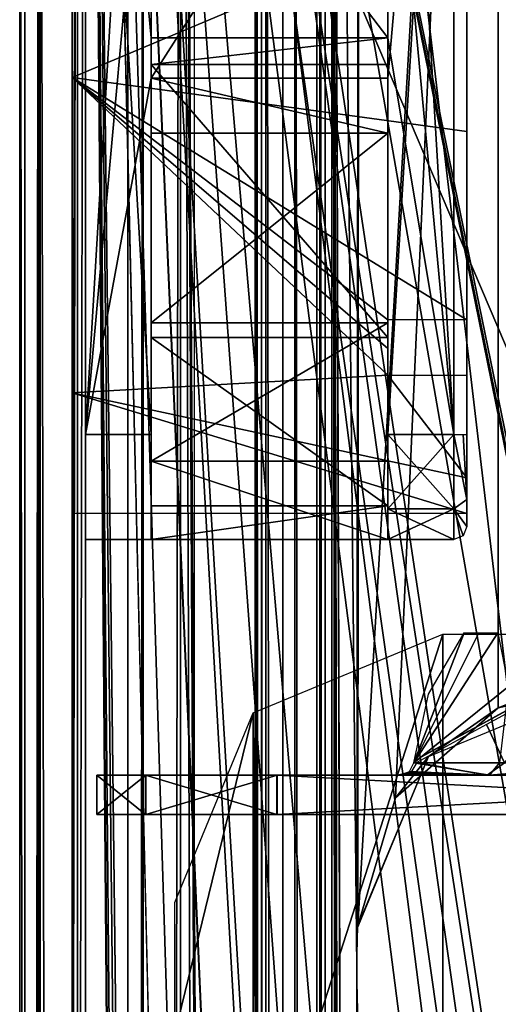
# Model space of a CAD drawing. Header units: millimetres. Extents: x -98 to 98, y -500 to 506.
# Tile 85 of 106: x -65 to -47, y 385 to 422. Entities that reach past the tile are written whole.
import ezdxf

# ---------------------------------------------------------------- set-up
doc = ezdxf.new("R2010")
doc.units = ezdxf.units.MM
doc.header["$LTSCALE"] = 65.185185
for name, color, linetype in [('1', 7, 'CONTINUOUS'), ('10', 7, 'CONTINUOUS'), ('1030', 7, 'CONTINUOUS'), ('1038', 7, 'CONTINUOUS'), ('1143', 7, 'CONTINUOUS'), ('1144', 7, 'CONTINUOUS'), ('1146', 7, 'CONTINUOUS'), ('1151', 7, 'CONTINUOUS'), ('1222', 7, 'CONTINUOUS'), ('1570', 7, 'CONTINUOUS'), ('1571', 7, 'CONTINUOUS'), ('1572', 7, 'CONTINUOUS'), ('1579', 7, 'CONTINUOUS'), ('1580', 7, 'CONTINUOUS'), ('1581', 7, 'CONTINUOUS'), ('1583', 7, 'CONTINUOUS'), ('1584', 7, 'CONTINUOUS'), ('1666', 7, 'CONTINUOUS'), ('1710', 7, 'CONTINUOUS'), ('29', 7, 'CONTINUOUS'), ('34', 7, 'CONTINUOUS'), ('448', 7, 'CONTINUOUS'), ('449', 7, 'CONTINUOUS'), ('451', 7, 'CONTINUOUS'), ('455', 7, 'CONTINUOUS'), ('456', 7, 'CONTINUOUS'), ('496', 7, 'CONTINUOUS'), ('499', 7, 'CONTINUOUS'), ('500', 7, 'CONTINUOUS'), ('501', 7, 'CONTINUOUS'), ('502', 7, 'CONTINUOUS'), ('503', 7, 'CONTINUOUS'), ('504', 7, 'CONTINUOUS'), ('506', 7, 'CONTINUOUS'), ('507', 7, 'CONTINUOUS'), ('510', 7, 'CONTINUOUS'), ('513', 7, 'CONTINUOUS'), ('514', 7, 'CONTINUOUS'), ('515', 7, 'CONTINUOUS'), ('518', 7, 'CONTINUOUS'), ('519', 7, 'CONTINUOUS'), ('522', 7, 'CONTINUOUS'), ('524', 7, 'CONTINUOUS'), ('566', 7, 'CONTINUOUS'), ('567', 7, 'CONTINUOUS'), ('568', 7, 'CONTINUOUS'), ('569', 7, 'CONTINUOUS'), ('759', 7, 'CONTINUOUS'), ('760', 7, 'CONTINUOUS'), ('8', 7, 'CONTINUOUS'), ('891', 7, 'CONTINUOUS'), ('9', 7, 'CONTINUOUS'), ('905', 7, 'CONTINUOUS'), ('989', 7, 'CONTINUOUS'), ('995', 7, 'CONTINUOUS')]:
    doc.layers.add(name, color=color, linetype=linetype)

msp = doc.modelspace()

# ---------------------------------------------------------------- linework, layer by layer
at = {"layer": '1', "color": 7, "linetype": 'CONTINUOUS'}
for points in [[(-65, 484.5, -2.5), (-65, 484.5, -72.5), (-65, -484.5, -72.5), (-65, 484.5, -2.5)], [(-65, -484.5, -2.5), (-65, 484.5, -2.5), (-65, -484.5, -72.5), (-65, -484.5, -2.5)]]:
    msp.add_3dface(points, dxfattribs=at)
at = {"layer": '10', "color": 7, "linetype": 'CONTINUOUS'}
for points in [[(18.5, 484.5, -73), (-18.5, 484.5, -73), (-62.5, -484.5, -73), (18.5, 484.5, -73)], [(-62.5, -484.5, -73), (-18.5, 484.5, -73), (-62.5, 484.5, -73), (-62.5, -484.5, -73)], [(55.094, 434.525, -73), (18.5, 484.5, -73), (-62.5, -484.5, -73), (55.094, 434.525, -73)], [(55.094, 349.535, -73), (55.094, 434.525, -73), (-62.5, -484.5, -73), (55.094, 349.535, -73)]]:
    msp.add_3dface(points, dxfattribs=at)
at = {"layer": '1030', "color": 7, "linetype": 'CONTINUOUS'}
for points in [[(-53.583, 479.7, -149.513), (-53.583, -479.8, -149.513), (-53.139, -479.8, -150.569), (-53.583, 479.7, -149.513)], [(-53.136, 479.7, -150.573), (-53.583, 479.7, -149.513), (-53.139, -479.8, -150.569), (-53.136, 479.7, -150.573)], [(-53.136, 479.7, -150.573), (-53.139, -479.8, -150.569), (-52.182, -413.8, -151.001), (-53.136, 479.7, -150.573)], [(-52.083, 479.7, -151.005), (-53.136, 479.7, -150.573), (-52.182, 386.2, -151.001), (-52.083, 479.7, -151.005)], [(-52.182, -413.8, -151.001), (-52.181, -213.8, -151.001), (-53.136, 479.7, -150.573), (-52.182, -413.8, -151.001)], [(-52.182, 386.2, -151.001), (-53.136, 479.7, -150.573), (-52.181, 186.2, -151.001), (-52.182, 386.2, -151.001)], [(-52.181, -13.8, -151.001), (-52.181, 186.2, -151.001), (-53.136, 479.7, -150.573), (-52.181, -13.8, -151.001)], [(-52.181, -13.8, -151.001), (-53.136, 479.7, -150.573), (-52.181, -213.8, -151.001), (-52.181, -13.8, -151.001)], [(-52.151, 387.807, -151.005), (-52.083, 479.7, -151.005), (-52.182, 386.2, -151.001), (-52.151, 387.807, -151.005)], [(-52.151, 384.593, -151.005), (-52.182, 386.2, -151.001), (-52.151, 187.807, -151.005), (-52.151, 384.593, -151.005)], [(-52.151, 187.807, -151.005), (-52.182, 386.2, -151.001), (-52.181, 186.2, -151.001), (-52.151, 187.807, -151.005)]]:
    msp.add_3dface(points, dxfattribs=at)
at = {"layer": '1038', "color": 7, "linetype": 'CONTINUOUS'}
for points in [[(-46.81, 479.7, -151.005), (-46.81, 396.104, -151.005), (-45.741, 396.522, -150.555), (-46.81, 479.7, -151.005)], [(-46.81, 479.7, -151.005), (-45.741, 396.522, -150.555), (-45.75, 479.7, -150.567), (-46.81, 479.7, -151.005)]]:
    msp.add_3dface(points, dxfattribs=at)
at = {"layer": '1143', "color": 7, "linetype": 'CONTINUOUS'}
for points in [[(-64.809, -476.8, -142.397), (-62.809, -476.8, -142.397), (-62.809, 476.7, -142.397), (-64.809, -476.8, -142.397)], [(-64.809, 476.7, -142.397), (-64.809, -476.8, -142.397), (-62.809, 476.7, -142.397), (-64.809, 476.7, -142.397)]]:
    msp.add_3dface(points, dxfattribs=at)
at = {"layer": '1144', "color": 7, "linetype": 'CONTINUOUS'}
for points in [[(-64.809, 479.7, -145.397), (-64.809, 479.7, -202.57), (-64.809, -479.8, -202.57), (-64.809, 479.7, -145.397)], [(-64.809, 478.821, -143.276), (-64.809, 479.7, -145.397), (-64.809, -479.8, -202.57), (-64.809, 478.821, -143.276)], [(-64.809, 476.7, -142.397), (-64.809, 478.821, -143.276), (-64.809, -479.8, -202.57), (-64.809, 476.7, -142.397)], [(-64.809, -476.8, -142.397), (-64.809, 476.7, -142.397), (-64.809, -479.8, -202.57), (-64.809, -476.8, -142.397)]]:
    msp.add_3dface(points, dxfattribs=at)
at = {"layer": '1146', "color": 7, "linetype": 'CONTINUOUS'}
for points in [[(-64.809, -479.8, -202.57), (-64.809, 479.7, -202.57), (-64.223, 479.7, -203.984), (-64.809, -479.8, -202.57)], [(-64.223, -479.8, -203.984), (-64.809, -479.8, -202.57), (-64.223, 479.7, -203.984), (-64.223, -479.8, -203.984)], [(-62.809, -479.8, -204.57), (-64.223, -479.8, -203.984), (-62.809, 479.7, -204.57), (-62.809, -479.8, -204.57)], [(-62.809, 479.7, -204.57), (-64.223, -479.8, -203.984), (-64.223, 479.7, -203.984), (-62.809, 479.7, -204.57)]]:
    msp.add_3dface(points, dxfattribs=at)
at = {"layer": '1151', "color": 7, "linetype": 'CONTINUOUS'}
for points in [[(-58.35, -495.8, -334.63), (-58.35, 498.1, -334.63), (58.35, -495.8, -334.63), (-58.35, -495.8, -334.63)], [(58.35, -495.8, -334.63), (-58.35, 498.1, -334.63), (53.75, 484, -334.63), (58.35, -495.8, -334.63)]]:
    msp.add_3dface(points, dxfattribs=at)
at = {"layer": '1222', "color": 7, "linetype": 'CONTINUOUS'}
for points in [[(-55, -242.55, -2), (-55, -357.285, -2), (-62.5, 484.5, -2), (-55, -242.55, -2)], [(-62.5, 484.5, -2), (-55, -357.285, -2), (-55, -429.795, -2), (-62.5, 484.5, -2)], [(-55, -170.382, -2), (-55, -242.55, -2), (-62.5, 484.5, -2), (-55, -170.382, -2)], [(-55, 170.382, -2), (-55, -170.382, -2), (-62.5, 484.5, -2), (-55, 170.382, -2)], [(-55, 242.55, -2), (-55, 170.382, -2), (-62.5, 484.5, -2), (-55, 242.55, -2)], [(-55, 357.285, -2), (-55, 242.55, -2), (-62.5, 484.5, -2), (-55, 357.285, -2)], [(-55, 429.795, -2), (-55, 357.285, -2), (-62.5, 484.5, -2), (-55, 429.795, -2)], [(-62.5, -484.5, -2), (-62.5, 484.5, -2), (-55, -460.015, -2), (-62.5, -484.5, -2)], [(-55, -460.015, -2), (-62.5, 484.5, -2), (-55, -429.795, -2), (-55, -460.015, -2)], [(-30.22, 371.599, -2), (-55, 357.285, -2), (-55, 429.795, -2), (-30.22, 371.599, -2)], [(-30.22, 415.481, -2), (-30.22, 371.599, -2), (-55, 429.795, -2), (-30.22, 415.481, -2)]]:
    msp.add_3dface(points, dxfattribs=at)
at = {"layer": '1570', "linetype": 'CONTINUOUS'}
for points in [[(-46.83, 398.96, -6.784), (-46.423, 396.912, -8.715), (-50.023, 394.014, -4.761), (-46.83, 398.96, -6.784)], [(-47.551, 398.96, -5.826), (-46.83, 398.96, -6.784), (-50.023, 394.014, -4.761), (-47.551, 398.96, -5.826)], [(-48.103, 398.96, -4.761), (-47.551, 398.96, -5.826), (-50.023, 394.014, -4.761), (-48.103, 398.96, -4.761)], [(-49.462, 396.623, -4.76), (-48.103, 398.96, -4.761), (-50.023, 394.014, -4.761), (-49.462, 396.623, -4.76)], [(-50.023, 394.014, -4.761), (-46.423, 396.912, -8.715), (-46.756, 394.014, -9.269), (-50.023, 394.014, -4.761)]]:
    msp.add_3dface(points, dxfattribs=at)
at = {"layer": '1571', "linetype": 'CONTINUOUS'}
for points in [[(-50.565, 393.54, -4.7), (-50.188, 393.681, -4.742), (-47.14, 393.54, -9.606), (-50.565, 393.54, -4.7)], [(-50.188, 393.681, -4.742), (-50.023, 394.014, -4.761), (-47.14, 393.54, -9.606), (-50.188, 393.681, -4.742)], [(-50.023, 394.014, -4.761), (-46.756, 394.014, -9.269), (-47.14, 393.54, -9.606), (-50.023, 394.014, -4.761)], [(-46.756, 394.014, -9.269), (-41.46, 394.014, -10.988), (-47.14, 393.54, -9.606), (-46.756, 394.014, -9.269)], [(-47.14, 393.54, -9.606), (-41.46, 394.014, -10.988), (-41.46, 393.54, -11.487), (-47.14, 393.54, -9.606)]]:
    msp.add_3dface(points, dxfattribs=at)
at = {"layer": '1572', "linetype": 'CONTINUOUS'}
for points in [[(-43.548, 397.598, 5.645), (-47.163, 395.635, 0.64), (-47.209, 395.61, 4.481), (-43.548, 397.598, 5.645)], [(-46.804, 395.83, 1.009), (-47.163, 395.635, 0.64), (-43.548, 397.598, 5.645), (-46.804, 395.83, 1.009)], [(-49.73, 394.242, 1.242), (-47.209, 395.61, 4.481), (-49.321, 394.464, 1.189), (-49.73, 394.242, 1.242)], [(-49.321, 394.464, 1.189), (-47.209, 395.61, 4.481), (-49.005, 394.635, 0.929), (-49.321, 394.464, 1.189)], [(-49.005, 394.635, 0.929), (-47.209, 395.61, 4.481), (-48.648, 394.829, 0.613), (-49.005, 394.635, 0.929)], [(-48.648, 394.829, 0.613), (-47.209, 395.61, 4.481), (-48.184, 395.081, 0.5), (-48.648, 394.829, 0.613)], [(-47.209, 395.61, 4.481), (-47.675, 395.357, 0.5), (-48.184, 395.081, 0.5), (-47.209, 395.61, 4.481)], [(-47.163, 395.635, 0.64), (-47.675, 395.357, 0.5), (-47.209, 395.61, 4.481), (-47.163, 395.635, 0.64)]]:
    msp.add_3dface(points, dxfattribs=at)
at = {"layer": '1579', "linetype": 'CONTINUOUS'}
for points in [[(-62.07, 393.54, -2), (-60.222, 393.54, 4.564), (-60.21, 393.54, -8.583), (-62.07, 393.54, -2)], [(-60.222, 393.54, 4.564), (-55.22, 393.54, 9.2), (-60.21, 393.54, -8.583), (-60.222, 393.54, 4.564)], [(-60.21, 393.54, -8.583), (-55.22, 393.54, 9.2), (-55.21, 393.54, -13.2), (-60.21, 393.54, -8.583)], [(-55.22, 393.54, 9.2), (-27.73, 393.54, 9.2), (-55.21, 393.54, -13.2), (-55.22, 393.54, 9.2)], [(-27.73, 393.54, 9.2), (-27.72, 393.54, -13.2), (-55.21, 393.54, -13.2), (-27.73, 393.54, 9.2)]]:
    msp.add_3dface(points, dxfattribs=at)
at = {"layer": '1580', "linetype": 'CONTINUOUS'}
for points in [[(-60.222, 392.04, 4.564), (-62.07, 392.04, -2), (-60.21, 392.04, -8.583), (-60.222, 392.04, 4.564)], [(-55.22, 392.04, 9.2), (-60.222, 392.04, 4.564), (-60.21, 392.04, -8.583), (-55.22, 392.04, 9.2)], [(-55.21, 392.04, -13.2), (-55.22, 392.04, 9.2), (-60.21, 392.04, -8.583), (-55.21, 392.04, -13.2)], [(-55.22, 392.04, 9.2), (-55.21, 392.04, -13.2), (-27.73, 392.04, 9.2), (-55.22, 392.04, 9.2)], [(-55.21, 392.04, -13.2), (-27.72, 392.04, -13.2), (-27.73, 392.04, 9.2), (-55.21, 392.04, -13.2)]]:
    msp.add_3dface(points, dxfattribs=at)
at = {"layer": '1581', "linetype": 'CONTINUOUS'}
for points in [[(-55.21, 393.54, -13.2), (-27.72, 393.54, -13.2), (-55.21, 392.04, -13.2), (-55.21, 393.54, -13.2)], [(-55.21, 392.04, -13.2), (-27.72, 393.54, -13.2), (-27.72, 392.04, -13.2), (-55.21, 392.04, -13.2)]]:
    msp.add_3dface(points, dxfattribs=at)
at = {"layer": '1583', "linetype": 'CONTINUOUS'}
for points in [[(-27.73, 393.54, 9.2), (-55.22, 393.54, 9.2), (-27.73, 392.04, 9.2), (-27.73, 393.54, 9.2)], [(-55.22, 393.54, 9.2), (-55.22, 392.04, 9.2), (-27.73, 392.04, 9.2), (-55.22, 393.54, 9.2)]]:
    msp.add_3dface(points, dxfattribs=at)
at = {"layer": '1584', "linetype": 'CONTINUOUS'}
for points in [[(-60.222, 393.54, 4.564), (-62.07, 393.54, -2), (-60.222, 392.04, 4.564), (-60.222, 393.54, 4.564)], [(-62.07, 393.54, -2), (-60.21, 393.54, -8.583), (-62.07, 392.04, -2), (-62.07, 393.54, -2)], [(-60.222, 392.04, 4.564), (-62.07, 393.54, -2), (-62.07, 392.04, -2), (-60.222, 392.04, 4.564)], [(-62.07, 392.04, -2), (-60.21, 393.54, -8.583), (-60.21, 392.04, -8.583), (-62.07, 392.04, -2)], [(-55.22, 393.54, 9.2), (-60.222, 393.54, 4.564), (-55.22, 392.04, 9.2), (-55.22, 393.54, 9.2)], [(-55.22, 392.04, 9.2), (-60.222, 393.54, 4.564), (-60.222, 392.04, 4.564), (-55.22, 392.04, 9.2)], [(-60.21, 393.54, -8.583), (-55.21, 393.54, -13.2), (-60.21, 392.04, -8.583), (-60.21, 393.54, -8.583)], [(-55.21, 393.54, -13.2), (-55.21, 392.04, -13.2), (-60.21, 392.04, -8.583), (-55.21, 393.54, -13.2)]]:
    msp.add_3dface(points, dxfattribs=at)
at = {"layer": '1666', "color": 7, "linetype": 'CONTINUOUS'}
for points in [[(-63, 434.916, -13.675), (-48, 426.405, -12.525), (-63, 420.084, -13.675), (-63, 434.916, -13.675)], [(-48, 426.405, -12.525), (-48, 418.024, -14.45), (-63, 420.084, -13.675), (-48, 426.405, -12.525)], [(-51, 409.773, -20.322), (-51, 408.76, -21.507), (-63, 420.084, -13.675), (-51, 409.773, -20.322)], [(-63, 420.084, -13.675), (-51, 408.76, -21.507), (-63, 408.084, -22.393), (-63, 420.084, -13.675)], [(-51, 410.86, -19.205), (-51, 409.773, -20.322), (-63, 420.084, -13.675), (-51, 410.86, -19.205)], [(-48, 410.86, -19.205), (-51, 410.86, -19.205), (-63, 420.084, -13.675), (-48, 410.86, -19.205)], [(-48, 418.024, -14.45), (-48, 410.86, -19.205), (-63, 420.084, -13.675), (-48, 418.024, -14.45)], [(-63, 408.084, -22.393), (-51, 408.76, -21.507), (-48, 404.853, -28.555), (-63, 408.084, -22.393)], [(-51, 408.76, -21.507), (-48, 408.76, -21.507), (-48, 404.853, -28.555), (-51, 408.76, -21.507)], [(-63, 403.5, -36.5), (-63, 408.084, -22.393), (-48, 403.5, -36.5), (-63, 403.5, -36.5)], [(-48, 403.5, -36.5), (-63, 408.084, -22.393), (-48, 404.853, -28.555), (-48, 403.5, -36.5)]]:
    msp.add_3dface(points, dxfattribs=at)
at = {"layer": '1710', "color": 7, "linetype": 'CONTINUOUS'}
for points in [[(-48.909, 373.5, -153.98), (-56.12, 376.489, -153.98), (-48.909, 398.9, -153.98), (-48.909, 373.5, -153.98)], [(-48.909, 398.9, -153.98), (-56.12, 376.489, -153.98), (-56.12, 395.911, -153.98), (-48.909, 398.9, -153.98)], [(-17.909, 373.5, -153.98), (-48.909, 373.5, -153.98), (-17.909, 398.9, -153.98), (-17.909, 373.5, -153.98)], [(-17.909, 398.9, -153.98), (-48.909, 373.5, -153.98), (-48.909, 398.9, -153.98), (-17.909, 398.9, -153.98)], [(-56.12, 376.489, -153.98), (-59.109, 383.7, -153.98), (-56.12, 395.911, -153.98), (-56.12, 376.489, -153.98)], [(-56.12, 395.911, -153.98), (-59.109, 383.7, -153.98), (-59.109, 388.7, -153.98), (-56.12, 395.911, -153.98)]]:
    msp.add_3dface(points, dxfattribs=at)
at = {"layer": '29', "color": 7, "linetype": 'CONTINUOUS'}
for points in [[(-65, 484.5, -2.5), (-65, -484.5, -2.5), (-64.268, -484.5, -0.732), (-65, 484.5, -2.5)], [(-65, 484.5, -2.5), (-64.268, -484.5, -0.732), (-64.268, 484.5, -0.732), (-65, 484.5, -2.5)], [(-64.268, -484.5, -0.732), (-62.5, -484.5), (-64.268, 484.5, -0.732), (-64.268, -484.5, -0.732)], [(-64.268, 484.5, -0.732), (-62.5, -484.5), (-62.5, 484.5), (-64.268, 484.5, -0.732)]]:
    msp.add_3dface(points, dxfattribs=at)
at = {"layer": '34', "color": 7, "linetype": 'CONTINUOUS'}
for points in [[(-65, -484.5, -72.5), (-65, 484.5, -72.5), (-64.268, 484.5, -74.268), (-65, -484.5, -72.5)], [(-65, -484.5, -72.5), (-64.268, 484.5, -74.268), (-64.268, -484.5, -74.268), (-65, -484.5, -72.5)], [(-64.268, 484.5, -74.268), (-62.5, 484.5, -75), (-64.268, -484.5, -74.268), (-64.268, 484.5, -74.268)], [(-64.268, -484.5, -74.268), (-62.5, 484.5, -75), (-62.5, -484.5, -75), (-64.268, -484.5, -74.268)]]:
    msp.add_3dface(points, dxfattribs=at)
at = {"layer": '448', "linetype": 'CONTINUOUS'}
for points in [[(-43.497, 397.51, 5.818), (-47.261, 395.467, 4.614), (-46.57, 394.014, 5.4), (-43.497, 397.51, 5.818)], [(-47.261, 395.467, 4.614), (-49.902, 394.02, 1.111), (-46.57, 394.014, 5.4), (-47.261, 395.467, 4.614)]]:
    msp.add_3dface(points, dxfattribs=at)
at = {"layer": '449', "linetype": 'CONTINUOUS'}
for points in [[(-49.902, 394.02, 1.111), (-50.133, 393.643, 1.047), (-47.231, 393.54, 5.537), (-49.902, 394.02, 1.111)], [(-46.57, 394.014, 5.4), (-49.902, 394.02, 1.111), (-47.231, 393.54, 5.537), (-46.57, 394.014, 5.4)], [(-50.133, 393.643, 1.047), (-50.37, 393.603, 0.5), (-47.231, 393.54, 5.537), (-50.133, 393.643, 1.047)], [(-41.48, 393.54, 7.487), (-46.57, 394.014, 5.4), (-47.231, 393.54, 5.537), (-41.48, 393.54, 7.487)], [(-50.622, 393.54, 0.5), (-47.231, 393.54, 5.537), (-50.37, 393.603, 0.5), (-50.622, 393.54, 0.5)]]:
    msp.add_3dface(points, dxfattribs=at)
at = {"layer": '451', "color": 7, "linetype": 'CONTINUOUS'}
for points in [[(-65, -496.2), (-65, -496.2, 2), (-65, 496.2, 2), (-65, -496.2)], [(-65, 496.2), (-65, -496.2), (-65, 496.2, 2), (-65, 496.2)]]:
    msp.add_3dface(points, dxfattribs=at)
at = {"layer": '455', "color": 7, "linetype": 'CONTINUOUS'}
for points in [[(-65, -496.2), (-65, 496.2), (55.094, -434.525), (-65, -496.2)], [(55.094, -434.525), (-65, 496.2), (55.094, -349.535), (55.094, -434.525)], [(55.094, -349.535), (-65, 496.2), (65, -345), (55.094, -349.535)], [(65, -345), (-65, 496.2), (55.094, 349.535), (65, -345)], [(55.094, 349.535), (-65, 496.2), (55.094, 434.525), (55.094, 349.535)]]:
    msp.add_3dface(points, dxfattribs=at)
at = {"layer": '456', "color": 7, "linetype": 'CONTINUOUS'}
for points in [[(-65, 496.2, 2), (-65, -496.2, 2), (55.094, 434.525, 2), (-65, 496.2, 2)], [(55.094, 434.525, 2), (-65, -496.2, 2), (55.094, 349.535, 2), (55.094, 434.525, 2)]]:
    msp.add_3dface(points, dxfattribs=at)
at = {"layer": '496', "color": 7, "linetype": 'CONTINUOUS'}
for points in [[(-60, 417.957, -13.393), (-60, 410.748, -17.945), (-51, 417.957, -13.393), (-60, 417.957, -13.393)], [(-51, 417.957, -13.393), (-60, 410.748, -17.945), (-51, 410.748, -17.945), (-51, 417.957, -13.393)], [(-60, 405.486, -24.652), (-51, 405.486, -24.652), (-51, 410.748, -17.945), (-60, 405.486, -24.652)], [(-60, 410.748, -17.945), (-60, 405.486, -24.652), (-51, 410.748, -17.945), (-60, 410.748, -17.945)]]:
    msp.add_3dface(points, dxfattribs=at)
at = {"layer": '499', "color": 7, "linetype": 'CONTINUOUS'}
for points in [[(-60, 410.191, -54.539), (-60, 420.569, -60.52), (-51, 410.191, -54.539), (-60, 410.191, -54.539)], [(-60, 420.569, -60.52), (-51, 420.569, -60.52), (-51, 410.191, -54.539), (-60, 420.569, -60.52)], [(-60, 403.787, -44.418), (-60, 410.191, -54.539), (-51, 403.787, -44.418), (-60, 403.787, -44.418)], [(-51, 403.787, -44.418), (-60, 410.191, -54.539), (-51, 410.191, -54.539), (-51, 403.787, -44.418)]]:
    msp.add_3dface(points, dxfattribs=at)
at = {"layer": '500', "color": 7, "linetype": 'CONTINUOUS'}
for points in [[(-60, 417.957, -13.393), (-51, 417.957, -13.393), (-60, 420.054, -11.5), (-60, 417.957, -13.393)], [(-51, 417.957, -13.393), (-51, 420.054, -11.5), (-60, 420.054, -11.5), (-51, 417.957, -13.393)]]:
    msp.add_3dface(points, dxfattribs=at)
at = {"layer": '501', "color": 7, "linetype": 'CONTINUOUS'}
for points in [[(-62.5, 448.5, -11.5), (-62.5, 406.5, -11.5), (-60, 448.5, -11.5), (-62.5, 448.5, -11.5)], [(-60, 448.5, -11.5), (-62.5, 406.5, -11.5), (-60, 434.183, -11.5), (-60, 448.5, -11.5)], [(-51, 420.054, -11.5), (-51, 406.5, -11.5), (-48.5, 448.5, -11.5), (-51, 420.054, -11.5)], [(-51, 434.183, -11.5), (-51, 420.054, -11.5), (-48.5, 448.5, -11.5), (-51, 434.183, -11.5)], [(-48.5, 448.5, -11.5), (-51, 406.5, -11.5), (-48.5, 406.5, -11.5), (-48.5, 448.5, -11.5)], [(-62.5, 406.5, -11.5), (-60, 420.054, -11.5), (-60, 434.183, -11.5), (-62.5, 406.5, -11.5)], [(-60, 420.054, -11.5), (-51, 420.054, -11.5), (-51, 434.183, -11.5), (-60, 420.054, -11.5)], [(-60, 434.183, -11.5), (-60, 420.054, -11.5), (-51, 434.183, -11.5), (-60, 434.183, -11.5)], [(-60, 406.5, -11.5), (-60, 420.054, -11.5), (-62.5, 406.5, -11.5), (-60, 406.5, -11.5)]]:
    msp.add_3dface(points, dxfattribs=at)
at = {"layer": '502', "color": 7, "linetype": 'CONTINUOUS'}
for points in [[(-51, 402.5, -43.183), (-60, 402.5, -43.183), (-51, 403.787, -44.418), (-51, 402.5, -43.183)], [(-60, 402.5, -43.183), (-60, 403.787, -44.418), (-51, 403.787, -44.418), (-60, 402.5, -43.183)]]:
    msp.add_3dface(points, dxfattribs=at)
at = {"layer": '503', "color": 7, "linetype": 'CONTINUOUS'}
for points in [[(-62.5, 402.5, -15.5), (-62.5, 402.5, -57.5), (-60, 402.5, -15.5), (-62.5, 402.5, -15.5)], [(-60, 402.5, -15.5), (-62.5, 402.5, -57.5), (-60, 402.5, -27.348), (-60, 402.5, -15.5)], [(-60, 402.5, -27.348), (-62.5, 402.5, -57.5), (-60, 402.5, -43.183), (-60, 402.5, -27.348)], [(-60, 402.5, -43.183), (-62.5, 402.5, -57.5), (-60, 402.5, -57.5), (-60, 402.5, -43.183)], [(-51, 402.5, -27.348), (-60, 402.5, -27.348), (-60, 402.5, -43.183), (-51, 402.5, -27.348)], [(-51, 402.5, -43.183), (-51, 402.5, -27.348), (-60, 402.5, -43.183), (-51, 402.5, -43.183)], [(-51, 402.5, -15.5), (-51, 402.5, -27.348), (-48.5, 402.5, -15.5), (-51, 402.5, -15.5)], [(-48.5, 402.5, -15.5), (-51, 402.5, -27.348), (-51, 402.5, -43.183), (-48.5, 402.5, -15.5)], [(-48.5, 402.5, -57.5), (-48.5, 402.5, -15.5), (-51, 402.5, -57.5), (-48.5, 402.5, -57.5)], [(-51, 402.5, -57.5), (-48.5, 402.5, -15.5), (-51, 402.5, -43.183), (-51, 402.5, -57.5)]]:
    msp.add_3dface(points, dxfattribs=at)
at = {"layer": '504', "color": 7, "linetype": 'CONTINUOUS'}
for points in [[(-51, 405.486, -24.652), (-60, 405.486, -24.652), (-51, 402.5, -27.348), (-51, 405.486, -24.652)], [(-51, 402.5, -27.348), (-60, 405.486, -24.652), (-60, 402.5, -27.348), (-51, 402.5, -27.348)]]:
    msp.add_3dface(points, dxfattribs=at)
at = {"layer": '506', "color": 7, "linetype": 'CONTINUOUS'}
for points in [[(-62.5, 448.5, -61.5), (-60, 433.41, -61.5), (-60, 421.59, -61.5), (-62.5, 448.5, -61.5)], [(-62.5, 406.5, -61.5), (-62.5, 448.5, -61.5), (-60, 406.5, -61.5), (-62.5, 406.5, -61.5)], [(-60, 406.5, -61.5), (-62.5, 448.5, -61.5), (-60, 421.59, -61.5), (-60, 406.5, -61.5)], [(-51, 433.41, -61.5), (-51, 448.5, -61.5), (-48.5, 406.5, -61.5), (-51, 433.41, -61.5)], [(-48.5, 406.5, -61.5), (-51, 448.5, -61.5), (-48.5, 448.5, -61.5), (-48.5, 406.5, -61.5)], [(-60, 433.41, -61.5), (-51, 433.41, -61.5), (-51, 421.59, -61.5), (-60, 433.41, -61.5)], [(-60, 421.59, -61.5), (-60, 433.41, -61.5), (-51, 421.59, -61.5), (-60, 421.59, -61.5)], [(-51, 421.59, -61.5), (-51, 433.41, -61.5), (-48.5, 406.5, -61.5), (-51, 421.59, -61.5)], [(-51, 406.5, -61.5), (-51, 421.59, -61.5), (-48.5, 406.5, -61.5), (-51, 406.5, -61.5)]]:
    msp.add_3dface(points, dxfattribs=at)
at = {"layer": '507', "color": 7, "linetype": 'CONTINUOUS'}
for points in [[(-60, 421.59, -61.5), (-51, 421.59, -61.5), (-60, 420.569, -60.52), (-60, 421.59, -61.5)], [(-60, 420.569, -60.52), (-51, 421.59, -61.5), (-51, 420.569, -60.52), (-60, 420.569, -60.52)]]:
    msp.add_3dface(points, dxfattribs=at)
at = {"layer": '510', "color": 7, "linetype": 'CONTINUOUS'}
for points in [[(-60, 406.5, -11.5), (-60, 417.957, -13.393), (-60, 420.054, -11.5), (-60, 406.5, -11.5)], [(-60, 410.748, -17.945), (-60, 417.957, -13.393), (-60, 406.5, -11.5), (-60, 410.748, -17.945)], [(-60, 405.486, -24.652), (-60, 410.748, -17.945), (-60, 406.5, -11.5), (-60, 405.486, -24.652)], [(-60, 403.672, -12.672), (-60, 405.486, -24.652), (-60, 406.5, -11.5), (-60, 403.672, -12.672)], [(-60, 405.486, -24.652), (-60, 402.5, -15.5), (-60, 402.5, -27.348), (-60, 405.486, -24.652)], [(-60, 402.5, -15.5), (-60, 405.486, -24.652), (-60, 403.672, -12.672), (-60, 402.5, -15.5)]]:
    msp.add_3dface(points, dxfattribs=at)
at = {"layer": '513', "color": 7, "linetype": 'CONTINUOUS'}
for points in [[(-60, 406.5, -61.5), (-60, 421.59, -61.5), (-60, 410.191, -54.539), (-60, 406.5, -61.5)], [(-60, 410.191, -54.539), (-60, 421.59, -61.5), (-60, 420.569, -60.52), (-60, 410.191, -54.539)], [(-60, 403.787, -44.418), (-60, 406.5, -61.5), (-60, 410.191, -54.539), (-60, 403.787, -44.418)], [(-60, 406.5, -61.5), (-60, 403.787, -44.418), (-60, 403.672, -60.328), (-60, 406.5, -61.5)], [(-60, 403.787, -44.418), (-60, 402.5, -43.183), (-60, 403.672, -60.328), (-60, 403.787, -44.418)], [(-60, 402.5, -43.183), (-60, 402.5, -57.5), (-60, 403.672, -60.328), (-60, 402.5, -43.183)]]:
    msp.add_3dface(points, dxfattribs=at)
at = {"layer": '514', "color": 7, "linetype": 'CONTINUOUS'}
for points in [[(-51, 421.59, -61.5), (-51, 406.5, -61.5), (-51, 420.569, -60.52), (-51, 421.59, -61.5)], [(-51, 420.569, -60.52), (-51, 406.5, -61.5), (-51, 410.191, -54.539), (-51, 420.569, -60.52)], [(-51, 406.5, -61.5), (-51, 403.787, -44.418), (-51, 410.191, -54.539), (-51, 406.5, -61.5)], [(-51, 403.787, -44.418), (-51, 406.5, -61.5), (-51, 403.672, -60.328), (-51, 403.787, -44.418)], [(-51, 402.5, -57.5), (-51, 402.5, -43.183), (-51, 403.787, -44.418), (-51, 402.5, -57.5)], [(-51, 402.5, -57.5), (-51, 403.787, -44.418), (-51, 403.672, -60.328), (-51, 402.5, -57.5)]]:
    msp.add_3dface(points, dxfattribs=at)
at = {"layer": '515', "color": 7, "linetype": 'CONTINUOUS'}
for points in [[(-51, 417.957, -13.393), (-51, 410.748, -17.945), (-51, 420.054, -11.5), (-51, 417.957, -13.393)], [(-51, 420.054, -11.5), (-51, 410.748, -17.945), (-51, 406.5, -11.5), (-51, 420.054, -11.5)], [(-51, 410.748, -17.945), (-51, 405.486, -24.652), (-51, 406.5, -11.5), (-51, 410.748, -17.945)], [(-51, 406.5, -11.5), (-51, 405.486, -24.652), (-51, 403.672, -12.672), (-51, 406.5, -11.5)], [(-51, 405.486, -24.652), (-51, 402.5, -27.348), (-51, 403.672, -12.672), (-51, 405.486, -24.652)], [(-51, 402.5, -27.348), (-51, 402.5, -15.5), (-51, 403.672, -12.672), (-51, 402.5, -27.348)]]:
    msp.add_3dface(points, dxfattribs=at)
at = {"layer": '518', "color": 7, "linetype": 'CONTINUOUS'}
for points in [[(-48, 403, -57.5), (-48, 404.025, -59.975), (-48, 452, -57.5), (-48, 403, -57.5)], [(-48, 452, -15.5), (-48, 403, -57.5), (-48, 452, -57.5), (-48, 452, -15.5)], [(-48, 403, -57.5), (-48, 452, -15.5), (-48, 403, -15.5), (-48, 403, -57.5)], [(-48, 452, -57.5), (-48, 404.025, -59.975), (-48, 450.975, -59.975), (-48, 452, -57.5)], [(-48, 452, -15.5), (-48, 450.975, -13.025), (-48, 403, -15.5), (-48, 452, -15.5)], [(-48, 404.025, -59.975), (-48, 406.5, -61), (-48, 450.975, -59.975), (-48, 404.025, -59.975)], [(-48, 450.975, -59.975), (-48, 406.5, -61), (-48, 448.5, -61), (-48, 450.975, -59.975)], [(-48, 450.975, -13.025), (-48, 448.5, -12), (-48, 404.025, -13.025), (-48, 450.975, -13.025)], [(-48, 403, -15.5), (-48, 450.975, -13.025), (-48, 404.025, -13.025), (-48, 403, -15.5)], [(-48, 404.025, -13.025), (-48, 448.5, -12), (-48, 406.5, -12), (-48, 404.025, -13.025)]]:
    msp.add_3dface(points, dxfattribs=at)
at = {"layer": '519', "color": 7, "linetype": 'CONTINUOUS'}
for points in [[(-51, 406.5, -11.5), (-51, 403.672, -12.672), (-48.5, 406.5, -11.5), (-51, 406.5, -11.5)], [(-48.5, 406.5, -11.5), (-51, 403.672, -12.672), (-48.5, 403.672, -12.672), (-48.5, 406.5, -11.5)], [(-51, 403.672, -12.672), (-51, 402.5, -15.5), (-48.5, 403.672, -12.672), (-51, 403.672, -12.672)], [(-51, 402.5, -15.5), (-48.5, 402.5, -15.5), (-48.5, 403.672, -12.672), (-51, 402.5, -15.5)]]:
    msp.add_3dface(points, dxfattribs=at)
at = {"layer": '522', "color": 7, "linetype": 'CONTINUOUS'}
for points in [[(-51, 406.5, -61.5), (-48.5, 406.5, -61.5), (-48.5, 403.672, -60.328), (-51, 406.5, -61.5)], [(-51, 403.672, -60.328), (-51, 406.5, -61.5), (-48.5, 403.672, -60.328), (-51, 403.672, -60.328)], [(-48.5, 402.5, -57.5), (-51, 402.5, -57.5), (-51, 403.672, -60.328), (-48.5, 402.5, -57.5)], [(-48.5, 402.5, -57.5), (-51, 403.672, -60.328), (-48.5, 403.672, -60.328), (-48.5, 402.5, -57.5)]]:
    msp.add_3dface(points, dxfattribs=at)
at = {"layer": '524', "color": 7, "linetype": 'CONTINUOUS'}
for points in [[(-48.5, 403.672, -60.328), (-48.5, 406.5, -61.5), (-48, 404.025, -59.975), (-48.5, 403.672, -60.328)], [(-48.5, 406.5, -61.5), (-48.146, 406.5, -61.354), (-48, 404.025, -59.975), (-48.5, 406.5, -61.5)], [(-48.146, 406.5, -61.354), (-48, 406.5, -61), (-48, 404.025, -59.975), (-48.146, 406.5, -61.354)], [(-48, 403, -57.5), (-48.5, 403.672, -60.328), (-48, 404.025, -59.975), (-48, 403, -57.5)], [(-48.5, 402.5, -57.5), (-48.5, 403.672, -60.328), (-48.146, 402.646, -57.5), (-48.5, 402.5, -57.5)], [(-48.146, 402.646, -57.5), (-48.5, 403.672, -60.328), (-48, 403, -57.5), (-48.146, 402.646, -57.5)]]:
    msp.add_3dface(points, dxfattribs=at)
at = {"layer": '566', "color": 7, "linetype": 'CONTINUOUS'}
for points in [[(-60.892, 483.7, -335.13), (-60.892, -483.8, -335.13), (-60.892, 483.7, -239.06), (-60.892, 483.7, -335.13)], [(-60.892, 483.7, -239.06), (-60.892, -483.8, -335.13), (-60.892, 479.7, -239.06), (-60.892, 483.7, -239.06)], [(-60.892, -479.8, -205.07), (-60.892, 479.7, -205.07), (-60.892, -479.8, -239.06), (-60.892, -479.8, -205.07)], [(-60.892, -479.8, -239.06), (-60.892, 479.7, -205.07), (-60.892, -483.8, -335.13), (-60.892, -479.8, -239.06)], [(-60.892, -483.8, -335.13), (-60.892, 479.7, -205.07), (-60.892, 479.7, -239.06), (-60.892, -483.8, -335.13)]]:
    msp.add_3dface(points, dxfattribs=at)
at = {"layer": '567', "color": 7, "linetype": 'CONTINUOUS'}
for points in [[(-53.978, -483.214, -337.13), (-58.892, 483.7, -337.13), (-53.392, -481.8, -337.13), (-53.978, -483.214, -337.13)], [(-55.392, -483.8, -337.13), (-58.892, 483.7, -337.13), (-53.978, -483.214, -337.13), (-55.392, -483.8, -337.13)], [(-58.892, 483.7, -337.13), (-53.392, 481.7, -337.13), (-53.392, -481.8, -337.13), (-58.892, 483.7, -337.13)], [(-58.892, -483.8, -337.13), (-58.892, 483.7, -337.13), (-55.392, -483.8, -337.13), (-58.892, -483.8, -337.13)]]:
    msp.add_3dface(points, dxfattribs=at)
at = {"layer": '568', "color": 7, "linetype": 'CONTINUOUS'}
for points in [[(-53.392, -481.8, -337.13), (-53.392, 481.7, -337.13), (-53.392, -481.8, -335.13), (-53.392, -481.8, -337.13)], [(-53.392, 481.7, -337.13), (-53.392, 481.7, -335.13), (-53.392, -481.8, -335.13), (-53.392, 481.7, -337.13)]]:
    msp.add_3dface(points, dxfattribs=at)
at = {"layer": '569', "color": 7, "linetype": 'CONTINUOUS'}
for points in [[(-60.306, -483.8, -336.544), (-60.892, -483.8, -335.13), (-60.306, 483.7, -336.544), (-60.306, -483.8, -336.544)], [(-60.892, -483.8, -335.13), (-60.892, 483.7, -335.13), (-60.306, 483.7, -336.544), (-60.892, -483.8, -335.13)], [(-58.892, 483.7, -337.13), (-60.306, -483.8, -336.544), (-60.306, 483.7, -336.544), (-58.892, 483.7, -337.13)], [(-58.892, -483.8, -337.13), (-60.306, -483.8, -336.544), (-58.892, 483.7, -337.13), (-58.892, -483.8, -337.13)]]:
    msp.add_3dface(points, dxfattribs=at)
at = {"layer": '759', "color": 7, "linetype": 'CONTINUOUS'}
for points in [[(-55.981, 479.7, -127.53), (-55.981, -479.8, -127.53), (-55.813, -479.8, -127.046), (-55.981, 479.7, -127.53)], [(-55.813, 479.7, -127.046), (-55.981, 479.7, -127.53), (-55.813, -479.8, -127.046), (-55.813, 479.7, -127.046)], [(-55.645, -479.8, -126.564), (-55.645, 479.7, -126.564), (-55.813, 479.7, -127.046), (-55.645, -479.8, -126.564)], [(-55.645, -479.8, -126.564), (-55.813, 479.7, -127.046), (-55.813, -479.8, -127.046), (-55.645, -479.8, -126.564)]]:
    msp.add_3dface(points, dxfattribs=at)
at = {"layer": '760', "color": 7, "linetype": 'CONTINUOUS'}
for points in [[(-55.981, -479.8, -127.53), (-55.981, 479.7, -127.53), (-56.058, -479.8, -149.51), (-55.981, -479.8, -127.53)], [(-56.058, -479.8, -149.51), (-55.981, 479.7, -127.53), (-56.058, -414.869, -149.487), (-56.058, -479.8, -149.51)], [(-56.058, -414.869, -149.487), (-55.981, 479.7, -127.53), (-56.058, -412.731, -149.487), (-56.058, -414.869, -149.487)], [(-56.058, -412.731, -149.487), (-55.981, 479.7, -127.53), (-56.058, -214.869, -149.487), (-56.058, -412.731, -149.487)], [(-56.058, -214.869, -149.487), (-55.981, 479.7, -127.53), (-56.058, -212.731, -149.487), (-56.058, -214.869, -149.487)], [(-56.058, -212.731, -149.487), (-55.981, 479.7, -127.53), (-56.058, -14.869, -149.487), (-56.058, -212.731, -149.487)], [(-56.058, -14.869, -149.487), (-55.981, 479.7, -127.53), (-56.058, -12.731, -149.487), (-56.058, -14.869, -149.487)], [(-56.058, -12.731, -149.487), (-55.981, 479.7, -127.53), (-56.058, 185.131, -149.487), (-56.058, -12.731, -149.487)], [(-56.058, 185.131, -149.487), (-55.981, 479.7, -127.53), (-56.058, 187.269, -149.487), (-56.058, 185.131, -149.487)], [(-56.058, 187.269, -149.487), (-55.981, 479.7, -127.53), (-56.058, 385.131, -149.487), (-56.058, 187.269, -149.487)], [(-56.058, 385.131, -149.487), (-55.981, 479.7, -127.53), (-56.058, 387.269, -149.487), (-56.058, 385.131, -149.487)], [(-56.058, 387.269, -149.487), (-55.981, 479.7, -127.53), (-56.058, 479.7, -149.51), (-56.058, 387.269, -149.487)]]:
    msp.add_3dface(points, dxfattribs=at)
at = {"layer": '8', "color": 7, "linetype": 'CONTINUOUS'}
for points in [[(-63, -484.5, -72.5), (-63, 484.5, -72.5), (-63, -484.5, -2.5), (-63, -484.5, -72.5)], [(-63, -484.5, -2.5), (-63, 484.5, -72.5), (-63, 484.5, -2.5), (-63, -484.5, -2.5)]]:
    msp.add_3dface(points, dxfattribs=at)
at = {"layer": '891', "color": 7, "linetype": 'CONTINUOUS'}
for points in [[(-53.583, -479.8, -149.513), (-53.583, 479.7, -149.513), (-53.701, -479.8, -126.89), (-53.583, -479.8, -149.513)], [(-53.583, 479.7, -149.513), (-53.701, 479.7, -126.89), (-53.701, -479.8, -126.89), (-53.583, 479.7, -149.513)]]:
    msp.add_3dface(points, dxfattribs=at)
at = {"layer": '9', "color": 7, "linetype": 'CONTINUOUS'}
for points in [[(-62.5, -484.5, -75), (-62.5, 484.5, -75), (-20, -484.5, -75), (-62.5, -484.5, -75)], [(-20, -484.5, -75), (-62.5, 484.5, -75), (-20, -481, -75), (-20, -484.5, -75)], [(-20, -481, -75), (-62.5, 484.5, -75), (-8, -481, -75), (-20, -481, -75)], [(-8, -481, -75), (-62.5, 484.5, -75), (8, -481, -75), (-8, -481, -75)], [(8, -481, -75), (-62.5, 484.5, -75), (20, -481, -75), (8, -481, -75)], [(20, -481, -75), (-62.5, 484.5, -75), (55.094, -434.525, -75), (20, -481, -75)], [(55.094, -434.525, -75), (-62.5, 484.5, -75), (55.094, -349.535, -75), (55.094, -434.525, -75)], [(55.094, -349.535, -75), (-62.5, 484.5, -75), (62.5, -346.145, -75), (55.094, -349.535, -75)], [(62.5, -346.145, -75), (-62.5, 484.5, -75), (28.241, -37.691, -75), (62.5, -346.145, -75)], [(28.241, -37.691, -75), (-62.5, 484.5, -75), (28.241, 37.725, -75), (28.241, -37.691, -75)], [(28.241, 37.725, -75), (-62.5, 484.5, -75), (28.394, 38.257, -75), (28.241, 37.725, -75)], [(28.394, 38.257, -75), (-62.5, 484.5, -75), (28.828, 38.636, -75), (28.394, 38.257, -75)], [(28.828, 38.636, -75), (-62.5, 484.5, -75), (62.5, 55.285, -75), (28.828, 38.636, -75)], [(62.5, 55.285, -75), (-62.5, 484.5, -75), (55.094, 349.535, -75), (62.5, 55.285, -75)], [(55.094, 349.535, -75), (-62.5, 484.5, -75), (55.094, 434.525, -75), (55.094, 349.535, -75)]]:
    msp.add_3dface(points, dxfattribs=at)
at = {"layer": '905', "color": 7, "linetype": 'CONTINUOUS'}
for points in [[(-42.909, 396.965, -153.98), (-46.81, 396.104, -151.005), (-49.461, 394.251, -153.98), (-42.909, 396.965, -153.98)], [(-45.741, 396.522, -150.555), (-46.81, 396.104, -151.005), (-42.909, 396.965, -153.98), (-45.741, 396.522, -150.555)], [(-46.81, 396.104, -151.005), (-50.719, 392.685, -151.005), (-49.461, 394.251, -153.98), (-46.81, 396.104, -151.005)], [(-49.461, 394.251, -153.98), (-52.151, 387.807, -151.005), (-52.174, 387.7, -153.98), (-49.461, 394.251, -153.98)], [(-50.719, 392.685, -151.005), (-52.151, 387.807, -151.005), (-49.461, 394.251, -153.98), (-50.719, 392.685, -151.005)]]:
    msp.add_3dface(points, dxfattribs=at)
at = {"layer": '989', "color": 7, "linetype": 'CONTINUOUS'}
for points in [[(-55.645, -479.8, -126.564), (-54.535, -479.8, -125.909), (-55.645, 479.7, -126.564), (-55.645, -479.8, -126.564)], [(-55.645, 479.7, -126.564), (-54.535, -479.8, -125.909), (-54.535, 479.7, -125.909), (-55.645, 479.7, -126.564)], [(-53.701, -479.8, -126.89), (-53.701, 479.7, -126.89), (-54.535, 479.7, -125.909), (-53.701, -479.8, -126.89)], [(-54.535, -479.8, -125.909), (-53.701, -479.8, -126.89), (-54.535, 479.7, -125.909), (-54.535, -479.8, -125.909)]]:
    msp.add_3dface(points, dxfattribs=at)
at = {"layer": '995', "color": 7, "linetype": 'CONTINUOUS'}
for points in [[(-52.083, 479.7, -151.005), (-52.151, 387.807, -151.005), (-46.81, 479.7, -151.005), (-52.083, 479.7, -151.005)], [(-46.81, 479.7, -151.005), (-52.151, 387.807, -151.005), (-50.719, 392.685, -151.005), (-46.81, 479.7, -151.005)], [(-46.81, 396.104, -151.005), (-46.81, 479.7, -151.005), (-50.719, 392.685, -151.005), (-46.81, 396.104, -151.005)]]:
    msp.add_3dface(points, dxfattribs=at)

doc.saveas('drawing.dxf')
